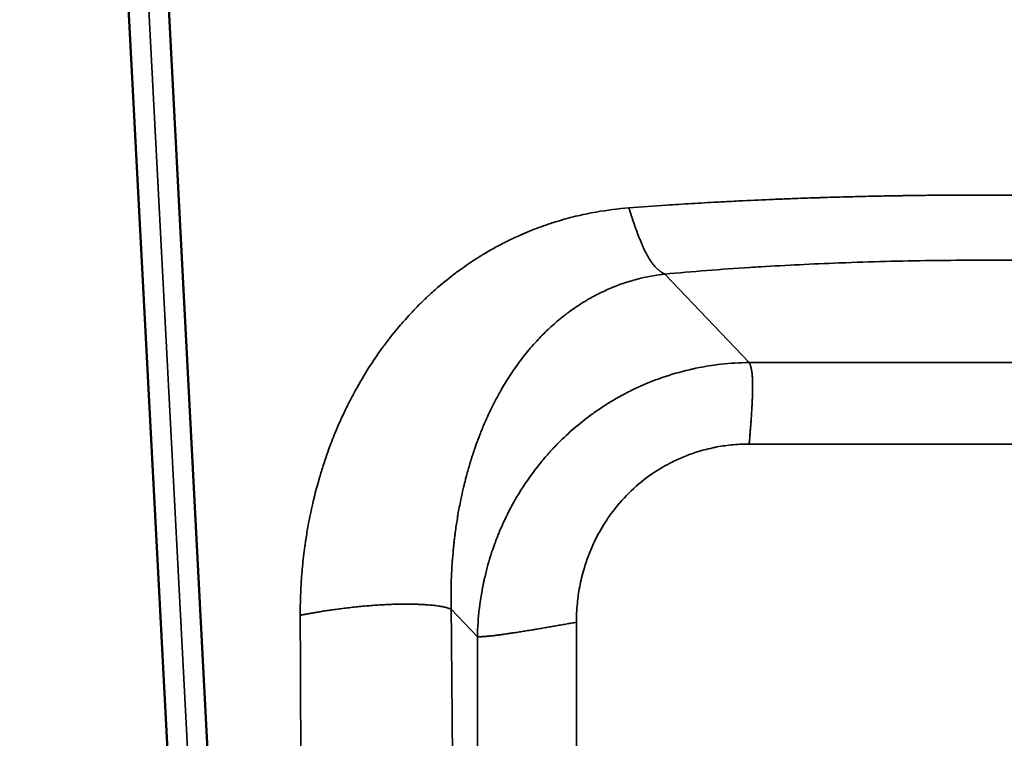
# Model space of a CAD drawing. Header units: millimetres. Extents: x -1904 to -581, y -1544 to 806.
# Tile 4 of 33: x -1904 to -1659, y -1366 to -1187. Entities that reach past the tile are written whole.
import ezdxf

# ---------------------------------------------------------------- set-up
doc = ezdxf.new("R2010")
doc.units = ezdxf.units.MM
doc.layers.add('Visible (ANSI)', color=7, linetype='Continuous', lineweight=50)
doc.layers.add('Visible Narrow (ANSI)', color=7, linetype='Continuous', lineweight=35)

msp = doc.modelspace()

# ---------------------------------------------------------------- linework, layer by layer
at = {"layer": 'Visible (ANSI)'}
for p, q in [((-1859.4, -1511.33), (-1903.626, -667.451)), ((-1849.414, -1510.806), (-1893.626, -667.189))]:
    msp.add_line(p, q, dxfattribs=at)
at = {"layer": 'Visible Narrow (ANSI)'}
for p, q in [((-1898.626, -667.32), (-1854.407, -1511.068)), ((-1743.17, -1250.119), (-1722.168, -1272.129)), ((-1722.168, -1272.129), (-1585.084, -1272.129)), ((-1585.084, -1292.408), (-1722.168, -1292.408)), ((-1789.768, -1340.355), (-1796.289, -1333.521)), ((-1765.148, -1336.767), (-1765.148, -1378.802)), ((-1789.768, -1382.389), (-1789.768, -1340.355))]:
    msp.add_line(p, q, dxfattribs=at)
for points, degree, knots in [([(-1752.097, -1233.644), (-1749.027, -1233.408), (-1745.93, -1233.185), (-1742.81, -1232.976), (-1740.724, -1232.836), (-1738.627, -1232.703), (-1736.521, -1232.575), (-1734.408, -1232.446), (-1732.285, -1232.324), (-1730.157, -1232.207), (-1729.534, -1232.173), (-1728.911, -1232.139), (-1728.287, -1232.106), (-1726.767, -1232.026), (-1725.244, -1231.948), (-1723.719, -1231.873), (-1721.203, -1231.75), (-1718.68, -1231.635), (-1716.153, -1231.528), (-1715.409, -1231.497), (-1714.666, -1231.466), (-1713.922, -1231.436), (-1712.634, -1231.384), (-1711.346, -1231.334), (-1710.057, -1231.287), (-1709.04, -1231.249), (-1708.023, -1231.212), (-1707.005, -1231.177), (-1706.546, -1231.162), (-1706.086, -1231.146), (-1705.627, -1231.131), (-1705.577, -1231.129), (-1705.528, -1231.127), (-1705.479, -1231.126), (-1705.225, -1231.117), (-1704.97, -1231.109), (-1704.716, -1231.101), (-1704.589, -1231.097), (-1704.462, -1231.092), (-1704.334, -1231.088), (-1704.239, -1231.085), (-1704.144, -1231.082), (-1704.048, -1231.079), (-1704.016, -1231.078), (-1703.986, -1231.077), (-1703.953, -1231.076), (-1702.271, -1231.022), (-1700.587, -1230.972), (-1698.902, -1230.925), (-1697.206, -1230.878), (-1695.508, -1230.835), (-1693.808, -1230.795), (-1692.933, -1230.774), (-1692.057, -1230.754), (-1691.181, -1230.735), (-1690.345, -1230.717), (-1689.508, -1230.7), (-1688.671, -1230.684), (-1687.374, -1230.658), (-1686.077, -1230.635), (-1684.78, -1230.614), (-1684.36, -1230.607), (-1683.94, -1230.6), (-1683.521, -1230.594), (-1682.873, -1230.584), (-1682.226, -1230.574), (-1681.578, -1230.565), (-1681.045, -1230.557), (-1680.511, -1230.55), (-1679.978, -1230.544), (-1679.711, -1230.54), (-1679.444, -1230.537), (-1679.178, -1230.534), (-1678.911, -1230.53), (-1678.646, -1230.527), (-1678.378, -1230.524), (-1676.95, -1230.508), (-1675.523, -1230.494), (-1674.097, -1230.482), (-1673.383, -1230.477), (-1672.669, -1230.471), (-1671.955, -1230.467), (-1671.529, -1230.464), (-1671.102, -1230.461), (-1670.675, -1230.459), (-1669.963, -1230.455), (-1669.25, -1230.452), (-1668.538, -1230.449), (-1667.968, -1230.447), (-1667.398, -1230.445), (-1666.829, -1230.444), (-1666.473, -1230.443), (-1666.117, -1230.442), (-1665.761, -1230.442), (-1665.726, -1230.442), (-1665.69, -1230.441), (-1665.654, -1230.441), (-1665.635, -1230.441), (-1665.616, -1230.441), (-1665.596, -1230.441), (-1665.583, -1230.441), (-1665.57, -1230.441), (-1665.557, -1230.441), (-1665.554, -1230.441), (-1665.548, -1230.441), (-1665.548, -1230.441), (-1665.435, -1230.441), (-1665.22, -1230.441), (-1664.907, -1230.441), (-1664.774, -1230.441), (-1664.623, -1230.441), (-1664.453, -1230.441), (-1664.427, -1230.441), (-1664.401, -1230.441), (-1664.374, -1230.441), (-1664.259, -1230.441), (-1664.133, -1230.441), (-1663.999, -1230.441), (-1663.931, -1230.441), (-1663.861, -1230.441), (-1663.786, -1230.441), (-1663.733, -1230.441), (-1663.678, -1230.441), (-1663.626, -1230.441), (-1663.576, -1230.441), (-1663.53, -1230.441), (-1663.482, -1230.441), (-1663.421, -1230.441), (-1663.356, -1230.441), (-1663.29, -1230.441), (-1663.181, -1230.441), (-1663.07, -1230.441), (-1662.954, -1230.441), (-1662.803, -1230.441), (-1662.642, -1230.441), (-1662.474, -1230.441), (-1662.365, -1230.441), (-1662.253, -1230.441), (-1662.138, -1230.441), (-1661.998, -1230.441), (-1661.854, -1230.44), (-1661.706, -1230.44), (-1661.404, -1230.44), (-1661.084, -1230.44), (-1660.746, -1230.44), (-1660.383, -1230.44), (-1659.999, -1230.44), (-1659.594, -1230.44), (-1659.28, -1230.44), (-1658.953, -1230.44), (-1658.614, -1230.44), (-1658.432, -1230.44), (-1658.247, -1230.44), (-1658.058, -1230.44), (-1657.528, -1230.44), (-1656.97, -1230.44), (-1656.382, -1230.44), (-1656.302, -1230.44), (-1656.22, -1230.44), (-1656.139, -1230.44), (-1655.817, -1230.44), (-1655.486, -1230.44), (-1655.148, -1230.44), (-1654.935, -1230.44), (-1654.72, -1230.44), (-1654.501, -1230.44), (-1654.391, -1230.44), (-1654.281, -1230.44), (-1654.17, -1230.44), (-1654.059, -1230.44), (-1653.949, -1230.44), (-1653.835, -1230.44), (-1653.025, -1230.44), (-1652.256, -1230.44), (-1651.531, -1230.44), (-1650.854, -1230.44), (-1650.213, -1230.44), (-1649.611, -1230.44), (-1649.399, -1230.44), (-1649.191, -1230.44), (-1648.989, -1230.44), (-1648.673, -1230.44), (-1648.368, -1230.44), (-1648.075, -1230.44), (-1647.67, -1230.44), (-1647.286, -1230.44), (-1646.923, -1230.44), (-1646.585, -1230.44), (-1646.265, -1230.44), (-1645.963, -1230.44), (-1645.786, -1230.44), (-1645.615, -1230.44), (-1645.45, -1230.44), (-1645.364, -1230.44), (-1645.279, -1230.44), (-1645.195, -1230.44), (-1645.029, -1230.44), (-1644.869, -1230.44), (-1644.715, -1230.44), (-1644.582, -1230.44), (-1644.454, -1230.44), (-1644.331, -1230.44), (-1644.232, -1230.441), (-1644.136, -1230.441), (-1644.043, -1230.441), (-1643.96, -1230.441), (-1643.878, -1230.441), (-1643.803, -1230.441), (-1643.737, -1230.441), (-1643.675, -1230.441), (-1643.61, -1230.441), (-1643.539, -1230.441), (-1643.464, -1230.441), (-1643.395, -1230.441), (-1643.316, -1230.441), (-1643.243, -1230.441), (-1643.175, -1230.441), (-1643.16, -1230.441), (-1643.145, -1230.441), (-1643.13, -1230.441), (-1642.968, -1230.441), (-1642.825, -1230.441), (-1642.702, -1230.441), (-1642.633, -1230.441), (-1642.57, -1230.441), (-1642.513, -1230.441), (-1642.429, -1230.441), (-1642.358, -1230.441), (-1642.301, -1230.441), (-1642.273, -1230.441), (-1642.247, -1230.441), (-1642.225, -1230.441), (-1642.214, -1230.441), (-1642.204, -1230.441), (-1642.195, -1230.441), (-1642.19, -1230.441), (-1642.186, -1230.441), (-1642.181, -1230.441), (-1642.177, -1230.441), (-1642.174, -1230.441), (-1642.17, -1230.441), (-1642.168, -1230.441), (-1642.146, -1230.441), (-1642.131, -1230.441), (-1641.931, -1230.441), (-1641.73, -1230.441), (-1641.529, -1230.442), (-1641.245, -1230.442), (-1640.96, -1230.443), (-1640.676, -1230.443), (-1640.179, -1230.444), (-1639.681, -1230.446), (-1639.183, -1230.447), (-1638.473, -1230.45), (-1637.763, -1230.453), (-1637.052, -1230.457), (-1636.631, -1230.459), (-1636.209, -1230.461), (-1635.787, -1230.464), (-1635.357, -1230.466), (-1634.927, -1230.469), (-1634.496, -1230.472), (-1633.645, -1230.478), (-1632.794, -1230.485), (-1631.942, -1230.493), (-1631.358, -1230.498), (-1630.774, -1230.504), (-1630.19, -1230.51), (-1629.923, -1230.513), (-1629.655, -1230.516), (-1629.39, -1230.518), (-1629.106, -1230.522), (-1628.823, -1230.525), (-1628.539, -1230.528), (-1627.123, -1230.545), (-1625.706, -1230.564), (-1624.289, -1230.585), (-1622.591, -1230.611), (-1620.893, -1230.64), (-1619.195, -1230.672), (-1618.347, -1230.688), (-1617.499, -1230.705), (-1616.652, -1230.723), (-1615.238, -1230.753), (-1613.824, -1230.785), (-1612.411, -1230.819), (-1611.704, -1230.837), (-1610.997, -1230.855), (-1610.291, -1230.873), (-1609.232, -1230.901), (-1608.173, -1230.93), (-1607.115, -1230.96), (-1606.622, -1230.975), (-1606.129, -1230.989), (-1605.637, -1231.004), (-1605.139, -1231.019), (-1604.641, -1231.034), (-1604.143, -1231.049), (-1604.077, -1231.052), (-1604.009, -1231.054), (-1603.945, -1231.056), (-1602.256, -1231.109), (-1600.566, -1231.165), (-1598.874, -1231.226), (-1597.188, -1231.286), (-1595.499, -1231.349), (-1593.815, -1231.417), (-1592.14, -1231.484), (-1590.47, -1231.554), (-1588.803, -1231.628), (-1586.597, -1231.725), (-1584.397, -1231.829), (-1582.2, -1231.939), (-1581.227, -1231.988), (-1580.254, -1232.038), (-1579.282, -1232.09), (-1578.623, -1232.124), (-1577.965, -1232.16), (-1577.308, -1232.195), (-1575.153, -1232.313), (-1573.004, -1232.437), (-1570.863, -1232.567), (-1568.736, -1232.695), (-1566.618, -1232.831), (-1564.509, -1232.972), (-1561.366, -1233.182), (-1558.247, -1233.406), (-1555.154, -1233.644)], 3, [0, 0, 0, 0, 0.0492716, 0.0492716, 0.0492716, 0.0822284, 0.0822284, 0.0822284, 0.1153206, 0.1153206, 0.1153206, 0.125, 0.125, 0.125, 0.148592, 0.148592, 0.148592, 0.1875, 0.1875, 0.1875, 0.1989444, 0.1989444, 0.1989444, 0.21875, 0.21875, 0.21875, 0.234375, 0.234375, 0.234375, 0.2414324, 0.2414324, 0.2414324, 0.2421875, 0.2421875, 0.2421875, 0.2460938, 0.2460938, 0.2460938, 0.2480469, 0.2480469, 0.2480469, 0.2495117, 0.2495117, 0.2495117, 0.25, 0.25, 0.25, 0.2747569, 0.2747569, 0.2747569, 0.2996738, 0.2996738, 0.2996738, 0.3125, 0.3125, 0.3125, 0.3247575, 0.3247575, 0.3247575, 0.34375, 0.34375, 0.34375, 0.3498947, 0.3498947, 0.3498947, 0.359375, 0.359375, 0.359375, 0.3671875, 0.3671875, 0.3671875, 0.3710937, 0.3710937, 0.3710937, 0.375, 0.375, 0.375, 0.3958237, 0.3958237, 0.3958237, 0.40625, 0.40625, 0.40625, 0.412486, 0.412486, 0.412486, 0.4229044, 0.4229044, 0.4229044, 0.4312433, 0.4312433, 0.4312433, 0.4364562, 0.4364562, 0.4364562, 0.4369781, 0.4369781, 0.4369781, 0.4372611, 0.4372611, 0.4372611, 0.4374544, 0.4374544, 0.4374544, 0.4375, 0.4375, 0.4375, 0.4484583, 0.4484583, 0.4484583, 0.453125, 0.453125, 0.453125, 0.4538327, 0.4538327, 0.4538327, 0.4568615, 0.4568615, 0.4568615, 0.4584088, 0.4584088, 0.4584088, 0.4595026, 0.4595026, 0.4595026, 0.4605481, 0.4605481, 0.4605481, 0.4618769, 0.4618769, 0.4618769, 0.4640531, 0.4640531, 0.4640531, 0.4669013, 0.4669013, 0.4669013, 0.46875, 0.46875, 0.46875, 0.4709978, 0.4709978, 0.4709978, 0.4755888, 0.4755888, 0.4755888, 0.4805339, 0.4805339, 0.4805339, 0.484375, 0.484375, 0.484375, 0.4864268, 0.4864268, 0.4864268, 0.4921875, 0.4921875, 0.4921875, 0.4929787, 0.4929787, 0.4929787, 0.4960938, 0.4960938, 0.4960938, 0.4980469, 0.4980469, 0.4980469, 0.4990234, 0.4990234, 0.4990234, 0.5, 0.5, 0.5, 0.5069079, 0.5069079, 0.5069079, 0.5133555, 0.5133555, 0.5133555, 0.515625, 0.515625, 0.515625, 0.5191602, 0.5191602, 0.5191602, 0.5240417, 0.5240417, 0.5240417, 0.5285862, 0.5285862, 0.5285862, 0.53125, 0.53125, 0.53125, 0.5326487, 0.5326487, 0.5326487, 0.5354501, 0.5354501, 0.5354501, 0.5378935, 0.5378935, 0.5378935, 0.5398844, 0.5398844, 0.5398844, 0.541681, 0.541681, 0.541681, 0.5432354, 0.5432354, 0.5432354, 0.5449272, 0.5449272, 0.5449272, 0.546875, 0.546875, 0.546875, 0.5473133, 0.5473133, 0.5473133, 0.5520249, 0.5520249, 0.5520249, 0.5546875, 0.5546875, 0.5546875, 0.5585938, 0.5585938, 0.5585938, 0.5605469, 0.5605469, 0.5605469, 0.5615234, 0.5615234, 0.5615234, 0.5620117, 0.5620117, 0.5620117, 0.5624695, 0.5624695, 0.5624695, 0.5626868, 0.5626868, 0.5626868, 0.5656346, 0.5656346, 0.5656346, 0.5698141, 0.5698141, 0.5698141, 0.5771264, 0.5771264, 0.5771264, 0.5875628, 0.5875628, 0.5875628, 0.59375, 0.59375, 0.59375, 0.6000618, 0.6000618, 0.6000618, 0.6125395, 0.6125395, 0.6125395, 0.6210938, 0.6210938, 0.6210938, 0.625, 0.625, 0.625, 0.629174, 0.629174, 0.629174, 0.6500249, 0.6500249, 0.6500249, 0.6750167, 0.6750167, 0.6750167, 0.6875, 0.6875, 0.6875, 0.7083246, 0.7083246, 0.7083246, 0.71875, 0.71875, 0.71875, 0.734375, 0.734375, 0.734375, 0.7416597, 0.7416597, 0.7416597, 0.7490234, 0.7490234, 0.7490234, 0.75, 0.75, 0.75, 0.775597, 0.775597, 0.775597, 0.8011122, 0.8011122, 0.8011122, 0.8265059, 0.8265059, 0.8265059, 0.8601107, 0.8601107, 0.8601107, 0.875, 0.875, 0.875, 0.8850856, 0.8850856, 0.8850856, 0.9181519, 0.9181519, 0.9181519, 0.9510101, 0.9510101, 0.9510101, 1, 1, 1, 1]), ([(-1833.844, -1335.043), (-1833.85, -1333.685), (-1833.832, -1332.317), (-1833.79, -1330.94), (-1833.75, -1329.606), (-1833.687, -1328.264), (-1833.602, -1326.912), (-1833.568, -1326.39), (-1833.532, -1325.867), (-1833.492, -1325.344), (-1833.431, -1324.551), (-1833.363, -1323.754), (-1833.286, -1322.956), (-1833.204, -1322.1), (-1833.113, -1321.242), (-1833.011, -1320.381), (-1832.914, -1319.547), (-1832.807, -1318.711), (-1832.691, -1317.872), (-1832.631, -1317.444), (-1832.57, -1317.016), (-1832.506, -1316.587), (-1832.46, -1316.279), (-1832.413, -1315.971), (-1832.364, -1315.662), (-1832.356, -1315.609), (-1832.348, -1315.557), (-1832.339, -1315.504), (-1832.333, -1315.464), (-1832.327, -1315.425), (-1832.32, -1315.385), (-1832.318, -1315.372), (-1832.316, -1315.357), (-1832.314, -1315.345), (-1832.119, -1314.127), (-1831.905, -1312.904), (-1831.67, -1311.678), (-1831.349, -1309.997), (-1830.989, -1308.309), (-1830.588, -1306.613), (-1830.519, -1306.322), (-1830.449, -1306.031), (-1830.378, -1305.739), (-1830.003, -1304.208), (-1829.595, -1302.671), (-1829.151, -1301.129), (-1828.853, -1300.096), (-1828.54, -1299.061), (-1828.209, -1298.024), (-1828.183, -1297.942), (-1828.157, -1297.861), (-1828.131, -1297.779), (-1828.127, -1297.768), (-1828.123, -1297.755), (-1828.119, -1297.745), (-1827.763, -1296.638), (-1827.389, -1295.533), (-1826.997, -1294.432), (-1826.485, -1292.996), (-1825.943, -1291.569), (-1825.368, -1290.144), (-1825.322, -1290.03), (-1825.276, -1289.917), (-1825.23, -1289.803), (-1824.57, -1288.187), (-1823.868, -1286.577), (-1823.12, -1284.974), (-1822.77, -1284.224), (-1822.409, -1283.475), (-1822.038, -1282.727), (-1821.846, -1282.34), (-1821.651, -1281.953), (-1821.464, -1281.587), (-1821.023, -1280.726), (-1820.572, -1279.873), (-1820.108, -1279.027), (-1819.048, -1277.094), (-1817.927, -1275.198), (-1816.742, -1273.341), (-1815.747, -1271.781), (-1814.706, -1270.248), (-1813.617, -1268.742), (-1813.516, -1268.602), (-1813.415, -1268.462), (-1813.312, -1268.323), (-1813.261, -1268.253), (-1813.21, -1268.183), (-1813.159, -1268.114), (-1813.133, -1268.079), (-1813.108, -1268.044), (-1813.082, -1268.009), (-1813.056, -1267.974), (-1813.031, -1267.94), (-1813.005, -1267.905), (-1811.678, -1266.112), (-1810.301, -1264.384), (-1808.869, -1262.716), (-1808.483, -1262.266), (-1808.093, -1261.821), (-1807.7, -1261.38), (-1806.6, -1260.149), (-1805.471, -1258.953), (-1804.311, -1257.791), (-1804.005, -1257.485), (-1803.697, -1257.181), (-1803.387, -1256.88), (-1803.139, -1256.639), (-1802.89, -1256.4), (-1802.64, -1256.163), (-1802.514, -1256.044), (-1802.389, -1255.925), (-1802.263, -1255.807), (-1802.2, -1255.748), (-1802.137, -1255.689), (-1802.074, -1255.631), (-1802.026, -1255.586), (-1801.979, -1255.542), (-1801.932, -1255.498), (-1801.916, -1255.484), (-1801.901, -1255.47), (-1801.884, -1255.454), (-1801.053, -1254.685), (-1800.211, -1253.936), (-1799.358, -1253.206), (-1798.015, -1252.058), (-1796.645, -1250.958), (-1795.249, -1249.907), (-1794.833, -1249.594), (-1794.414, -1249.285), (-1793.993, -1248.981), (-1792.682, -1248.031), (-1791.347, -1247.123), (-1789.99, -1246.257), (-1789.722, -1246.086), (-1789.454, -1245.917), (-1789.185, -1245.749), (-1789.153, -1245.73), (-1789.122, -1245.71), (-1789.09, -1245.69), (-1788.94, -1245.597), (-1788.789, -1245.504), (-1788.638, -1245.412), (-1788.496, -1245.325), (-1788.354, -1245.239), (-1788.212, -1245.153), (-1788.203, -1245.148), (-1788.194, -1245.142), (-1788.184, -1245.136), (-1787.164, -1244.521), (-1786.135, -1243.932), (-1785.098, -1243.366), (-1784.036, -1242.787), (-1782.964, -1242.234), (-1781.882, -1241.705), (-1781.265, -1241.404), (-1780.645, -1241.11), (-1780.023, -1240.825), (-1779.527, -1240.599), (-1779.03, -1240.377), (-1778.531, -1240.161), (-1777.004, -1239.498), (-1775.461, -1238.885), (-1773.902, -1238.321), (-1773.123, -1238.038), (-1772.34, -1237.768), (-1771.554, -1237.51), (-1771.542, -1237.506), (-1771.532, -1237.503), (-1771.52, -1237.499), (-1771.118, -1237.367), (-1770.715, -1237.239), (-1770.311, -1237.113), (-1768.673, -1236.605), (-1767.022, -1236.149), (-1765.36, -1235.745), (-1763.656, -1235.331), (-1761.94, -1234.972), (-1760.214, -1234.668), (-1757.531, -1234.195), (-1754.824, -1233.854), (-1752.097, -1233.644)], 3, [0, 0, 0, 0, 0.0266837, 0.0266837, 0.0266837, 0.0525333, 0.0525333, 0.0525333, 0.0625, 0.0625, 0.0625, 0.0775893, 0.0775893, 0.0775893, 0.09375, 0.09375, 0.09375, 0.109375, 0.109375, 0.109375, 0.117334, 0.117334, 0.117334, 0.1230469, 0.1230469, 0.1230469, 0.1240234, 0.1240234, 0.1240234, 0.1247559, 0.1247559, 0.1247559, 0.125, 0.125, 0.125, 0.1513751, 0.1513751, 0.1513751, 0.1875, 0.1875, 0.1875, 0.1937017, 0.1937017, 0.1937017, 0.2262603, 0.2262603, 0.2262603, 0.2480469, 0.2480469, 0.2480469, 0.2497559, 0.2497559, 0.2497559, 0.25, 0.25, 0.25, 0.2759553, 0.2759553, 0.2759553, 0.3098002, 0.3098002, 0.3098002, 0.3125, 0.3125, 0.3125, 0.3509148, 0.3509148, 0.3509148, 0.3689005, 0.3689005, 0.3689005, 0.3782177, 0.3782177, 0.3782177, 0.4001138, 0.4001138, 0.4001138, 0.4501642, 0.4501642, 0.4501642, 0.4921875, 0.4921875, 0.4921875, 0.4960938, 0.4960938, 0.4960938, 0.4980469, 0.4980469, 0.4980469, 0.4990234, 0.4990234, 0.4990234, 0.5, 0.5, 0.5, 0.5492233, 0.5492233, 0.5492233, 0.5625, 0.5625, 0.5625, 0.5995955, 0.5995955, 0.5995955, 0.609375, 0.609375, 0.609375, 0.6171875, 0.6171875, 0.6171875, 0.6210938, 0.6210938, 0.6210938, 0.6230469, 0.6230469, 0.6230469, 0.6245117, 0.6245117, 0.6245117, 0.625, 0.625, 0.625, 0.6492849, 0.6492849, 0.6492849, 0.6875, 0.6875, 0.6875, 0.6988843, 0.6988843, 0.6988843, 0.734375, 0.734375, 0.734375, 0.7413665, 0.7413665, 0.7413665, 0.7421875, 0.7421875, 0.7421875, 0.7460938, 0.7460938, 0.7460938, 0.7497559, 0.7497559, 0.7497559, 0.75, 0.75, 0.75, 0.7739675, 0.7739675, 0.7739675, 0.7985129, 0.7985129, 0.7985129, 0.8125, 0.8125, 0.8125, 0.8236383, 0.8236383, 0.8236383, 0.8577272, 0.8577272, 0.8577272, 0.8747559, 0.8747559, 0.8747559, 0.875, 0.875, 0.875, 0.8829661, 0.8829661, 0.8829661, 0.9153043, 0.9153043, 0.9153043, 0.9484688, 0.9484688, 0.9484688, 1, 1, 1, 1]), ([(-1752.097, -1233.644), (-1751.311, -1236.106), (-1750.526, -1238.564), (-1748.592, -1243.919), (-1746.658, -1247.494), (-1744.723, -1249.268), (-1743.946, -1249.693), (-1743.17, -1250.119)], 5, [0, 0, 0, 0, 0, 0, 0.5, 0.5, 1, 1, 1, 1, 1, 1]), ([(-1564.082, -1250.119), (-1570.562, -1249.52), (-1577.226, -1248.997), (-1584.072, -1248.549), (-1584.528, -1248.519), (-1584.984, -1248.49), (-1585.443, -1248.46), (-1592.335, -1248.021), (-1599.355, -1247.662), (-1606.501, -1247.382), (-1606.859, -1247.368), (-1607.216, -1247.354), (-1607.574, -1247.34), (-1607.694, -1247.336), (-1607.815, -1247.331), (-1607.932, -1247.327), (-1615.244, -1247.052), (-1622.632, -1246.862), (-1630.096, -1246.758), (-1630.337, -1246.754), (-1630.579, -1246.751), (-1630.819, -1246.748), (-1634.529, -1246.699), (-1638.241, -1246.671), (-1641.956, -1246.664), (-1642.016, -1246.664), (-1642.076, -1246.664), (-1642.136, -1246.664), (-1642.166, -1246.664), (-1642.196, -1246.664), (-1642.226, -1246.664), (-1642.254, -1246.664), (-1642.282, -1246.664), (-1642.31, -1246.664), (-1642.314, -1246.664), (-1642.316, -1246.664), (-1642.316, -1246.664), (-1642.75, -1246.663), (-1646.477, -1246.663), (-1653.498, -1246.663), (-1653.609, -1246.663), (-1653.724, -1246.663), (-1653.835, -1246.663), (-1660.714, -1246.663), (-1664.532, -1246.663), (-1665.29, -1246.664), (-1665.303, -1246.664), (-1665.314, -1246.664), (-1665.325, -1246.665), (-1665.33, -1246.665), (-1665.335, -1246.665), (-1665.34, -1246.665), (-1665.345, -1246.665), (-1665.349, -1246.665), (-1665.353, -1246.665), (-1665.356, -1246.665), (-1665.376, -1246.665), (-1665.39, -1246.665), (-1668.985, -1246.671), (-1672.58, -1246.698), (-1676.176, -1246.744), (-1676.416, -1246.747), (-1676.655, -1246.751), (-1676.897, -1246.754), (-1684.526, -1246.859), (-1692.075, -1247.052), (-1699.544, -1247.335), (-1699.663, -1247.34), (-1699.783, -1247.344), (-1699.9, -1247.349), (-1706.472, -1247.6), (-1712.939, -1247.919), (-1719.3, -1248.304), (-1720.209, -1248.359), (-1721.114, -1248.416), (-1722.02, -1248.474), (-1729.271, -1248.938), (-1736.321, -1249.486), (-1743.17, -1250.119)], 3, [0, 0, 0, 0, 0.1171875, 0.1171875, 0.1171875, 0.125, 0.125, 0.125, 0.2421875, 0.2421875, 0.2421875, 0.2480469, 0.2480469, 0.2480469, 0.25, 0.25, 0.25, 0.3710937, 0.3710937, 0.3710937, 0.375, 0.375, 0.375, 0.4355469, 0.4355469, 0.4355469, 0.4365234, 0.4365234, 0.4365234, 0.4370117, 0.4370117, 0.4370117, 0.4374695, 0.4374695, 0.4374695, 0.4375296, 0.4375296, 0.4375296, 0.4990234, 0.4990234, 0.4990234, 0.5, 0.5, 0.5, 0.5605469, 0.5605469, 0.5605469, 0.5615234, 0.5615234, 0.5615234, 0.5620117, 0.5620117, 0.5620117, 0.5624695, 0.5624695, 0.5624695, 0.5626929, 0.5626929, 0.5626929, 0.6210937, 0.6210937, 0.6210937, 0.625, 0.625, 0.625, 0.7480469, 0.7480469, 0.7480469, 0.75, 0.75, 0.75, 0.859375, 0.859375, 0.859375, 0.875, 0.875, 0.875, 1, 1, 1, 1]), ([(-1743.17, -1250.119), (-1745.036, -1250.328), (-1746.892, -1250.644), (-1748.73, -1251.07), (-1749.908, -1251.343), (-1751.078, -1251.66), (-1752.239, -1252.023), (-1753.369, -1252.377), (-1754.491, -1252.773), (-1755.601, -1253.212), (-1755.74, -1253.267), (-1755.879, -1253.323), (-1756.018, -1253.379), (-1756.085, -1253.406), (-1756.152, -1253.434), (-1756.219, -1253.461), (-1756.278, -1253.485), (-1756.336, -1253.51), (-1756.395, -1253.534), (-1756.403, -1253.538), (-1756.412, -1253.541), (-1756.42, -1253.544), (-1756.958, -1253.769), (-1757.496, -1254.004), (-1758.031, -1254.25), (-1759.078, -1254.731), (-1760.12, -1255.254), (-1761.155, -1255.821), (-1761.472, -1255.995), (-1761.788, -1256.173), (-1762.104, -1256.355), (-1762.54, -1256.606), (-1762.975, -1256.865), (-1763.408, -1257.132), (-1764.131, -1257.578), (-1764.85, -1258.046), (-1765.563, -1258.537), (-1766.027, -1258.855), (-1766.488, -1259.183), (-1766.947, -1259.521), (-1767.06, -1259.604), (-1767.173, -1259.688), (-1767.287, -1259.773), (-1767.343, -1259.815), (-1767.4, -1259.857), (-1767.456, -1259.9), (-1767.505, -1259.937), (-1767.555, -1259.975), (-1767.604, -1260.012), (-1767.611, -1260.018), (-1767.619, -1260.024), (-1767.625, -1260.028), (-1767.848, -1260.198), (-1768.07, -1260.369), (-1768.293, -1260.544), (-1769.362, -1261.384), (-1770.428, -1262.287), (-1771.487, -1263.256), (-1771.729, -1263.477), (-1771.97, -1263.702), (-1772.211, -1263.931), (-1773.158, -1264.829), (-1774.098, -1265.78), (-1775.026, -1266.789), (-1775.561, -1267.37), (-1776.092, -1267.969), (-1776.619, -1268.588), (-1776.755, -1268.748), (-1776.848, -1268.858), (-1776.956, -1268.988), (-1777.389, -1269.505), (-1777.827, -1270.045), (-1778.269, -1270.609), (-1779.241, -1271.851), (-1780.234, -1273.212), (-1781.23, -1274.7), (-1782.099, -1275.998), (-1782.971, -1277.395), (-1783.835, -1278.898), (-1783.851, -1278.927), (-1783.868, -1278.956), (-1783.884, -1278.985), (-1783.886, -1278.989), (-1783.89, -1278.994), (-1783.891, -1278.997), (-1784.307, -1279.723), (-1784.766, -1280.552), (-1785.258, -1281.49), (-1785.583, -1282.107), (-1785.921, -1282.772), (-1786.272, -1283.487), (-1786.42, -1283.79), (-1786.57, -1284.102), (-1786.723, -1284.423), (-1786.74, -1284.459), (-1786.757, -1284.495), (-1786.774, -1284.531), (-1786.79, -1284.565), (-1786.806, -1284.599), (-1786.822, -1284.633), (-1786.823, -1284.635), (-1786.824, -1284.637), (-1786.825, -1284.64), (-1787.49, -1286.052), (-1788.002, -1287.238), (-1788.391, -1288.172), (-1788.473, -1288.37), (-1788.551, -1288.557), (-1788.622, -1288.732), (-1788.827, -1289.233), (-1788.988, -1289.64), (-1789.109, -1289.95), (-1789.169, -1290.105), (-1789.22, -1290.236), (-1789.261, -1290.342), (-1789.282, -1290.395), (-1789.3, -1290.442), (-1789.316, -1290.483), (-1789.324, -1290.504), (-1789.331, -1290.523), (-1789.337, -1290.54), (-1789.341, -1290.549), (-1789.344, -1290.557), (-1789.347, -1290.565), (-1789.349, -1290.569), (-1789.35, -1290.573), (-1789.352, -1290.577), (-1789.353, -1290.581), (-1789.354, -1290.584), (-1789.356, -1290.587), (-1789.356, -1290.589), (-1789.362, -1290.603), (-1789.365, -1290.612), (-1789.689, -1291.459), (-1789.987, -1292.275), (-1790.261, -1293.057), (-1790.364, -1293.35), (-1790.463, -1293.639), (-1790.56, -1293.922), (-1790.738, -1294.446), (-1790.905, -1294.953), (-1791.063, -1295.443), (-1791.141, -1295.688), (-1791.218, -1295.929), (-1791.292, -1296.165), (-1791.328, -1296.283), (-1791.365, -1296.4), (-1791.401, -1296.516), (-1791.419, -1296.574), (-1791.436, -1296.632), (-1791.454, -1296.689), (-1791.463, -1296.718), (-1791.472, -1296.747), (-1791.48, -1296.775), (-1791.488, -1296.799), (-1791.495, -1296.823), (-1791.502, -1296.847), (-1791.504, -1296.851), (-1791.505, -1296.855), (-1791.506, -1296.861), (-1791.55, -1297.005), (-1791.594, -1297.149), (-1791.637, -1297.292), (-1791.945, -1298.319), (-1792.227, -1299.32), (-1792.487, -1300.291), (-1792.532, -1300.46), (-1792.576, -1300.628), (-1792.62, -1300.796), (-1792.72, -1301.176), (-1792.816, -1301.552), (-1792.908, -1301.924), (-1792.975, -1302.191), (-1793.04, -1302.456), (-1793.104, -1302.718), (-1793.135, -1302.849), (-1793.167, -1302.98), (-1793.197, -1303.109), (-1793.213, -1303.174), (-1793.228, -1303.239), (-1793.243, -1303.304), (-1793.251, -1303.336), (-1793.259, -1303.368), (-1793.266, -1303.401), (-1793.273, -1303.429), (-1793.279, -1303.457), (-1793.286, -1303.485), (-1793.287, -1303.489), (-1793.288, -1303.492), (-1793.289, -1303.497), (-1793.506, -1304.426), (-1793.708, -1305.345), (-1793.896, -1306.252), (-1794.159, -1307.525), (-1794.394, -1308.773), (-1794.605, -1309.997), (-1794.659, -1310.31), (-1794.711, -1310.622), (-1794.762, -1310.931), (-1794.956, -1312.123), (-1795.128, -1313.29), (-1795.279, -1314.429), (-1795.295, -1314.554), (-1795.312, -1314.679), (-1795.328, -1314.804), (-1795.385, -1315.246), (-1795.439, -1315.684), (-1795.49, -1316.117), (-1795.523, -1316.395), (-1795.555, -1316.671), (-1795.585, -1316.946), (-1795.6, -1317.083), (-1795.615, -1317.22), (-1795.63, -1317.356), (-1795.637, -1317.424), (-1795.644, -1317.492), (-1795.652, -1317.56), (-1795.655, -1317.594), (-1795.659, -1317.628), (-1795.662, -1317.662), (-1795.665, -1317.691), (-1795.669, -1317.721), (-1795.672, -1317.751), (-1795.672, -1317.755), (-1795.672, -1317.758), (-1795.673, -1317.763), (-1795.708, -1318.098), (-1795.741, -1318.431), (-1795.773, -1318.764), (-1795.871, -1319.788), (-1795.955, -1320.804), (-1796.027, -1321.81), (-1796.076, -1322.504), (-1796.118, -1323.194), (-1796.155, -1323.88), (-1796.212, -1324.947), (-1796.255, -1326.005), (-1796.284, -1327.046), (-1796.314, -1328.134), (-1796.329, -1329.204), (-1796.33, -1330.26), (-1796.331, -1331.363), (-1796.317, -1332.45), (-1796.289, -1333.521)], 3, [0, 0, 0, 0, 0.0516857, 0.0516857, 0.0516857, 0.0848049, 0.0848049, 0.0848049, 0.1170561, 0.1170561, 0.1170561, 0.1210938, 0.1210938, 0.1210938, 0.1230469, 0.1230469, 0.1230469, 0.1247559, 0.1247559, 0.1247559, 0.125, 0.125, 0.125, 0.1425947, 0.1425947, 0.1425947, 0.1769646, 0.1769646, 0.1769646, 0.1875, 0.1875, 0.1875, 0.2020506, 0.2020506, 0.2020506, 0.226384, 0.226384, 0.226384, 0.2421875, 0.2421875, 0.2421875, 0.2460938, 0.2460938, 0.2460938, 0.2480469, 0.2480469, 0.2480469, 0.2497559, 0.2497559, 0.2497559, 0.25, 0.25, 0.25, 0.2590489, 0.2590489, 0.2590489, 0.3025602, 0.3025602, 0.3025602, 0.3125, 0.3125, 0.3125, 0.3515714, 0.3515714, 0.3515714, 0.374086, 0.374086, 0.374086, 0.3799051, 0.3799051, 0.3799051, 0.4031701, 0.4031701, 0.4031701, 0.4543488, 0.4543488, 0.4543488, 0.4990234, 0.4990234, 0.4990234, 0.4998779, 0.4998779, 0.4998779, 0.5, 0.5, 0.5, 0.53125, 0.53125, 0.53125, 0.5518284, 0.5518284, 0.5518284, 0.5605469, 0.5605469, 0.5605469, 0.5615234, 0.5615234, 0.5615234, 0.562439, 0.562439, 0.562439, 0.5625, 0.5625, 0.5625, 0.588276, 0.588276, 0.588276, 0.59375, 0.59375, 0.59375, 0.609375, 0.609375, 0.609375, 0.6171875, 0.6171875, 0.6171875, 0.6210938, 0.6210938, 0.6210938, 0.6230469, 0.6230469, 0.6230469, 0.6240234, 0.6240234, 0.6240234, 0.6245117, 0.6245117, 0.6245117, 0.6249695, 0.6249695, 0.6249695, 0.6252163, 0.6252163, 0.6252163, 0.6477833, 0.6477833, 0.6477833, 0.65625, 0.65625, 0.65625, 0.671875, 0.671875, 0.671875, 0.6796875, 0.6796875, 0.6796875, 0.6835938, 0.6835938, 0.6835938, 0.6855469, 0.6855469, 0.6855469, 0.6865234, 0.6865234, 0.6865234, 0.6873369, 0.6873369, 0.6873369, 0.6875, 0.6875, 0.6875, 0.6913205, 0.6913205, 0.6913205, 0.71875, 0.71875, 0.71875, 0.7235192, 0.7235192, 0.7235192, 0.734375, 0.734375, 0.734375, 0.7421875, 0.7421875, 0.7421875, 0.7460938, 0.7460938, 0.7460938, 0.7480469, 0.7480469, 0.7480469, 0.7490234, 0.7490234, 0.7490234, 0.7498779, 0.7498779, 0.7498779, 0.75, 0.75, 0.75, 0.772626, 0.772626, 0.772626, 0.8043744, 0.8043744, 0.8043744, 0.8125, 0.8125, 0.8125, 0.84375, 0.84375, 0.84375, 0.8471852, 0.8471852, 0.8471852, 0.859375, 0.859375, 0.859375, 0.8671875, 0.8671875, 0.8671875, 0.8710938, 0.8710938, 0.8710938, 0.8730469, 0.8730469, 0.8730469, 0.8740234, 0.8740234, 0.8740234, 0.8748779, 0.8748779, 0.8748779, 0.875, 0.875, 0.875, 0.8825376, 0.8825376, 0.8825376, 0.9057748, 0.9057748, 0.9057748, 0.921812, 0.921812, 0.921812, 0.946739, 0.946739, 0.946739, 0.972777, 0.972777, 0.972777, 1, 1, 1, 1]), ([(-1789.768, -1340.355), (-1789.72, -1337.995), (-1789.559, -1335.692), (-1789.299, -1333.456), (-1789.288, -1333.357), (-1789.276, -1333.259), (-1789.264, -1333.161), (-1789.142, -1332.144), (-1789, -1331.141), (-1788.838, -1330.152), (-1788.75, -1329.61), (-1788.656, -1329.072), (-1788.556, -1328.539), (-1788.507, -1328.273), (-1788.456, -1328.007), (-1788.403, -1327.743), (-1788.377, -1327.611), (-1788.35, -1327.479), (-1788.324, -1327.347), (-1788.31, -1327.281), (-1788.297, -1327.216), (-1788.283, -1327.15), (-1788.273, -1327.101), (-1788.263, -1327.052), (-1788.252, -1327.002), (-1788.249, -1326.986), (-1788.246, -1326.971), (-1788.242, -1326.953), (-1788.18, -1326.66), (-1788.117, -1326.368), (-1788.052, -1326.076), (-1787.614, -1324.11), (-1787.099, -1322.195), (-1786.518, -1320.335), (-1786.397, -1319.945), (-1786.272, -1319.558), (-1786.144, -1319.173), (-1785.923, -1318.504), (-1785.692, -1317.842), (-1785.454, -1317.188), (-1785.266, -1316.673), (-1785.073, -1316.163), (-1784.876, -1315.658), (-1784.777, -1315.405), (-1784.677, -1315.153), (-1784.575, -1314.903), (-1784.514, -1314.75), (-1784.451, -1314.598), (-1784.389, -1314.446), (-1784.349, -1314.349), (-1784.311, -1314.26), (-1784.268, -1314.156), (-1783.576, -1312.499), (-1782.825, -1310.882), (-1782.022, -1309.309), (-1780.758, -1306.833), (-1779.362, -1304.466), (-1777.853, -1302.216), (-1777.403, -1301.545), (-1776.943, -1300.884), (-1776.473, -1300.234), (-1775.655, -1299.102), (-1774.808, -1298.003), (-1773.935, -1296.937), (-1773.247, -1296.098), (-1772.544, -1295.279), (-1771.825, -1294.482), (-1771.465, -1294.084), (-1771.102, -1293.69), (-1770.735, -1293.302), (-1770.552, -1293.108), (-1770.368, -1292.915), (-1770.183, -1292.724), (-1770.09, -1292.628), (-1769.997, -1292.533), (-1769.904, -1292.438), (-1769.858, -1292.391), (-1769.811, -1292.343), (-1769.764, -1292.296), (-1769.741, -1292.272), (-1769.718, -1292.249), (-1769.694, -1292.225), (-1769.671, -1292.201), (-1769.649, -1292.179), (-1769.624, -1292.154), (-1767.132, -1289.639), (-1764.457, -1287.332), (-1761.632, -1285.255), (-1760.906, -1284.721), (-1760.17, -1284.203), (-1759.425, -1283.7), (-1757.603, -1282.469), (-1755.726, -1281.331), (-1753.803, -1280.289), (-1753.429, -1280.086), (-1753.054, -1279.888), (-1752.677, -1279.693), (-1752.084, -1279.385), (-1751.486, -1279.087), (-1750.884, -1278.798), (-1750.392, -1278.562), (-1749.898, -1278.332), (-1749.401, -1278.108), (-1749.152, -1277.996), (-1748.903, -1277.885), (-1748.653, -1277.776), (-1748.404, -1277.667), (-1748.152, -1277.559), (-1747.903, -1277.454), (-1746.288, -1276.772), (-1744.64, -1276.152), (-1742.966, -1275.595), (-1740.748, -1274.857), (-1738.483, -1274.232), (-1736.179, -1273.724), (-1735.925, -1273.668), (-1735.67, -1273.613), (-1735.415, -1273.56), (-1733.377, -1273.135), (-1731.31, -1272.802), (-1729.223, -1272.564), (-1726.893, -1272.299), (-1724.537, -1272.153), (-1722.168, -1272.129)], 3, [0, 0, 0, 0, 0.0625, 0.0625, 0.0625, 0.0652481, 0.0652481, 0.0652481, 0.09375, 0.09375, 0.09375, 0.109375, 0.109375, 0.109375, 0.1171875, 0.1171875, 0.1171875, 0.1210937, 0.1210937, 0.1210937, 0.1230469, 0.1230469, 0.1230469, 0.1245117, 0.1245117, 0.1245117, 0.125, 0.125, 0.125, 0.1330595, 0.1330595, 0.1330595, 0.1875, 0.1875, 0.1875, 0.1989151, 0.1989151, 0.1989151, 0.21875, 0.21875, 0.21875, 0.234375, 0.234375, 0.234375, 0.2421875, 0.2421875, 0.2421875, 0.246956, 0.246956, 0.246956, 0.25, 0.25, 0.25, 0.2985776, 0.2985776, 0.2985776, 0.375, 0.375, 0.375, 0.3978046, 0.3978046, 0.3978046, 0.4375, 0.4375, 0.4375, 0.46875, 0.46875, 0.46875, 0.484375, 0.484375, 0.484375, 0.4921875, 0.4921875, 0.4921875, 0.4960937, 0.4960937, 0.4960937, 0.4980469, 0.4980469, 0.4980469, 0.4990234, 0.4990234, 0.4990234, 0.5, 0.5, 0.5, 0.5994526, 0.5994526, 0.5994526, 0.625, 0.625, 0.625, 0.6875, 0.6875, 0.6875, 0.6996322, 0.6996322, 0.6996322, 0.71875, 0.71875, 0.71875, 0.734375, 0.734375, 0.734375, 0.7421875, 0.7421875, 0.7421875, 0.75, 0.75, 0.75, 0.8006066, 0.8006066, 0.8006066, 0.8676025, 0.8676025, 0.8676025, 0.875, 0.875, 0.875, 0.9340627, 0.9340627, 0.9340627, 1, 1, 1, 1]), ([(-1722.168, -1292.408), (-1721.913, -1289.372), (-1721.658, -1286.335), (-1721.205, -1279.733), (-1721.205, -1275.356), (-1721.658, -1273.201), (-1721.913, -1272.665), (-1722.168, -1272.129)], 5, [0, 0, 0, 0, 0, 0, 0.5, 0.5, 1, 1, 1, 1, 1, 1]), ([(-1722.168, -1292.408), (-1723.702, -1292.408), (-1725.227, -1292.488), (-1726.742, -1292.647), (-1728.064, -1292.786), (-1729.379, -1292.986), (-1730.686, -1293.247), (-1730.872, -1293.284), (-1731.057, -1293.323), (-1731.243, -1293.362), (-1732.731, -1293.68), (-1734.192, -1294.076), (-1735.624, -1294.546), (-1736.7, -1294.9), (-1737.76, -1295.296), (-1738.804, -1295.734), (-1739.848, -1296.173), (-1740.871, -1296.653), (-1741.874, -1297.173), (-1743.374, -1297.951), (-1744.828, -1298.82), (-1746.234, -1299.782), (-1746.701, -1300.101), (-1747.161, -1300.43), (-1747.613, -1300.767), (-1749.431, -1302.121), (-1751.131, -1303.614), (-1752.71, -1305.245), (-1754.29, -1306.875), (-1755.737, -1308.629), (-1757.049, -1310.506), (-1757.376, -1310.973), (-1757.694, -1311.447), (-1758.004, -1311.93), (-1758.935, -1313.381), (-1759.777, -1314.881), (-1760.531, -1316.429), (-1761.035, -1317.464), (-1761.5, -1318.52), (-1761.925, -1319.597), (-1762.35, -1320.675), (-1762.734, -1321.769), (-1763.077, -1322.88), (-1763.532, -1324.358), (-1763.915, -1325.865), (-1764.224, -1327.401), (-1764.262, -1327.593), (-1764.299, -1327.784), (-1764.335, -1327.976), (-1764.588, -1329.326), (-1764.782, -1330.682), (-1764.916, -1332.046), (-1765.071, -1333.61), (-1765.148, -1335.184), (-1765.148, -1336.767)], 3, [0, 0, 0, 0, 0.0667656, 0.0667656, 0.0667656, 0.125, 0.125, 0.125, 0.1332906, 0.1332906, 0.1332906, 0.1999242, 0.1999242, 0.1999242, 0.25, 0.25, 0.25, 0.3000775, 0.3000775, 0.3000775, 0.375, 0.375, 0.375, 0.3999048, 0.3999048, 0.3999048, 0.5, 0.5, 0.5, 0.6000893, 0.6000893, 0.6000893, 0.625, 0.625, 0.625, 0.6999211, 0.6999211, 0.6999211, 0.75, 0.75, 0.75, 0.800076, 0.800076, 0.800076, 0.8667061, 0.8667061, 0.8667061, 0.875, 0.875, 0.875, 0.9332326, 0.9332326, 0.9332326, 1, 1, 1, 1]), ([(-1833.844, -1335.043), (-1830.235, -1334.327), (-1826.333, -1333.628), (-1815.836, -1332.287), (-1806.644, -1331.886), (-1798.976, -1332.548), (-1797.635, -1333.035), (-1796.289, -1333.521)], 5, [0, 0, 0, 0, 0, 0, 0.5, 0.5, 1, 1, 1, 1, 1, 1]), ([(-1796.289, -1333.521), (-1796.282, -1334.337), (-1796.275, -1335.152), (-1796.268, -1335.966), (-1796.263, -1336.509), (-1796.259, -1337.052), (-1796.254, -1337.595), (-1796.249, -1338.139), (-1796.245, -1338.682), (-1796.24, -1339.225), (-1796.235, -1339.768), (-1796.231, -1340.311), (-1796.226, -1340.854), (-1796.217, -1341.942), (-1796.207, -1343.028), (-1796.198, -1344.113), (-1796.186, -1345.473), (-1796.174, -1346.831), (-1796.162, -1348.186), (-1796.148, -1349.819), (-1796.134, -1351.448), (-1796.12, -1353.073), (-1796.105, -1354.706), (-1796.091, -1356.335), (-1796.077, -1357.96), (-1796.062, -1359.593), (-1796.048, -1361.222), (-1796.033, -1362.847), (-1796.019, -1364.48), (-1796.004, -1366.108), (-1795.989, -1367.733), (-1795.977, -1369.093), (-1795.965, -1370.45), (-1795.953, -1371.804), (-1795.943, -1372.892), (-1795.933, -1373.978), (-1795.923, -1375.061), (-1795.918, -1375.605), (-1795.913, -1376.148), (-1795.909, -1376.69), (-1795.904, -1377.233), (-1795.899, -1377.776), (-1795.894, -1378.318), (-1795.889, -1378.862), (-1795.884, -1379.404), (-1795.879, -1379.947), (-1795.871, -1380.762), (-1795.864, -1381.576), (-1795.856, -1382.389)], 3, [0, 0, 0, 0, 0.0488516, 0.0488516, 0.0488516, 0.0814836, 0.0814836, 0.0814836, 0.1141672, 0.1141672, 0.1141672, 0.1469027, 0.1469027, 0.1469027, 0.2125304, 0.2125304, 0.2125304, 0.2948613, 0.2948613, 0.2948613, 0.3940985, 0.3940985, 0.3940985, 0.4938222, 0.4938222, 0.4938222, 0.5940399, 0.5940399, 0.5940399, 0.6947587, 0.6947587, 0.6947587, 0.7790796, 0.7790796, 0.7790796, 0.8467936, 0.8467936, 0.8467936, 0.8807373, 0.8807373, 0.8807373, 0.9147391, 0.9147391, 0.9147391, 0.9487994, 0.9487994, 0.9487994, 1, 1, 1, 1]), ([(-1833.634, -1383.853), (-1833.638, -1383.041), (-1833.642, -1382.228), (-1833.646, -1381.413), (-1833.648, -1380.872), (-1833.651, -1380.33), (-1833.653, -1379.787), (-1833.656, -1379.245), (-1833.658, -1378.703), (-1833.66, -1378.161), (-1833.663, -1377.619), (-1833.665, -1377.077), (-1833.668, -1376.534), (-1833.673, -1375.452), (-1833.678, -1374.367), (-1833.682, -1373.281), (-1833.688, -1371.929), (-1833.694, -1370.573), (-1833.7, -1369.214), (-1833.708, -1367.592), (-1833.715, -1365.965), (-1833.722, -1364.334), (-1833.729, -1362.712), (-1833.736, -1361.085), (-1833.743, -1359.453), (-1833.75, -1357.831), (-1833.757, -1356.204), (-1833.764, -1354.572), (-1833.771, -1352.949), (-1833.778, -1351.322), (-1833.784, -1349.69), (-1833.79, -1348.337), (-1833.796, -1346.981), (-1833.801, -1345.622), (-1833.806, -1344.539), (-1833.81, -1343.454), (-1833.815, -1342.367), (-1833.817, -1341.825), (-1833.819, -1341.283), (-1833.821, -1340.74), (-1833.824, -1340.198), (-1833.826, -1339.655), (-1833.828, -1339.112), (-1833.83, -1338.57), (-1833.832, -1338.027), (-1833.835, -1337.484), (-1833.838, -1336.672), (-1833.841, -1335.858), (-1833.844, -1335.043)], 3, [0, 0, 0, 0, 0.0512902, 0.0512902, 0.0512902, 0.0854043, 0.0854043, 0.0854043, 0.1194554, 0.1194554, 0.1194554, 0.1534439, 0.1534439, 0.1534439, 0.2212341, 0.2212341, 0.2212341, 0.3056255, 0.3056255, 0.3056255, 0.4063942, 0.4063942, 0.4063942, 0.5066246, 0.5066246, 0.5066246, 0.6063256, 0.6063256, 0.6063256, 0.7055055, 0.7055055, 0.7055055, 0.7877633, 0.7877633, 0.7877633, 0.8533163, 0.8533163, 0.8533163, 0.8860091, 0.8860091, 0.8860091, 0.9186466, 0.9186466, 0.9186466, 0.951229, 0.951229, 0.951229, 1, 1, 1, 1]), ([(-1789.768, -1340.355), (-1789.141, -1340.374), (-1788.511, -1340.392), (-1785.773, -1340.188), (-1780.392, -1339.405), (-1772.353, -1338.037), (-1768.751, -1337.402), (-1765.148, -1336.767)], 5, [0, 0, 0, 0, 0, 0, 0.5, 0.5, 1, 1, 1, 1, 1, 1])]:
    msp.add_open_spline(points, degree=degree, knots=knots, dxfattribs=at)

doc.saveas('drawing.dxf')
